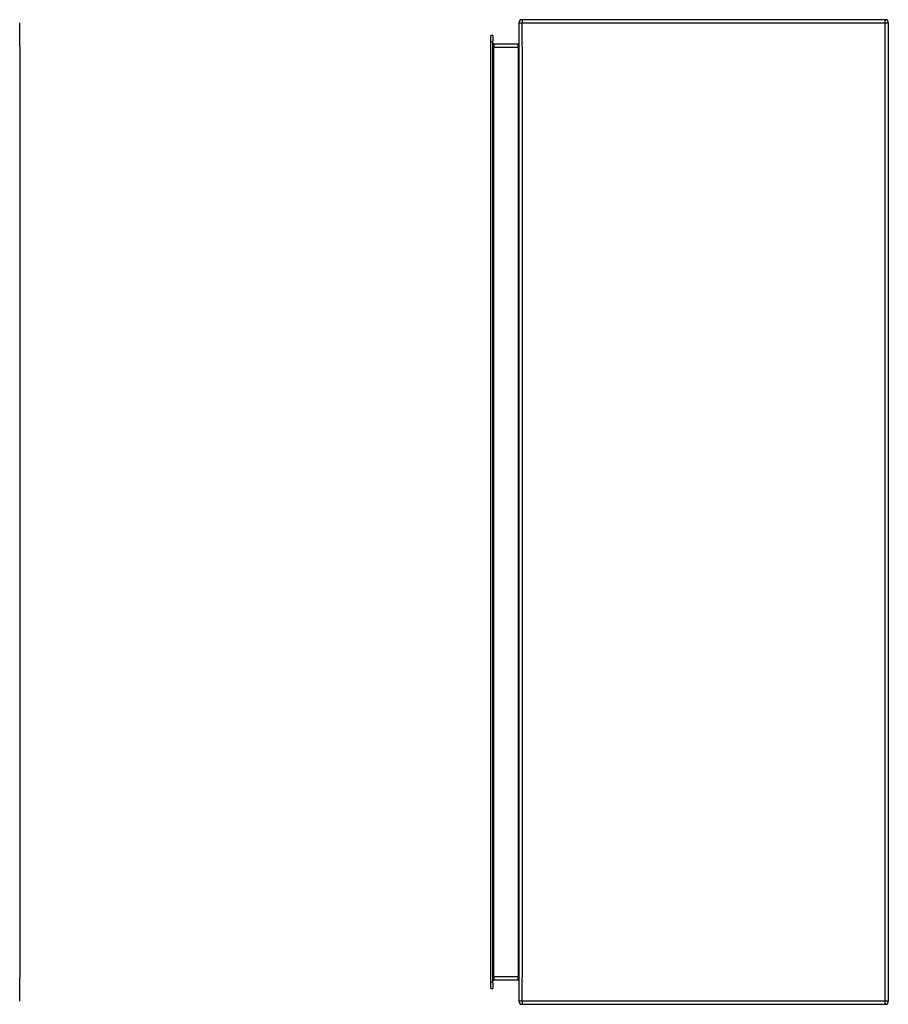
# Model space of a CAD drawing. Header units: inches. Extents: x 18 to 430, y 47 to 208.
# Tile 59 of 108: x 237 to 265, y 113 to 145. Entities that reach past the tile are written whole.
import ezdxf

# ---------------------------------------------------------------- set-up
doc = ezdxf.new("R2010")
doc.units = ezdxf.units.IN
doc.header["$MEASUREMENT"] = 0
doc.layers.add('Visible Edges(ANSI)', color=7, linetype='Continuous', lineweight=25)
doc.layers.add('Visible Tangent Edges(ANSI)', color=7, linetype='Continuous', lineweight=25)

msp = doc.modelspace()

# ---------------------------------------------------------------- linework, layer by layer
at = {"layer": 'Visible Edges(ANSI)'}
for p, q in [((236.953, 144.085), (236.953, 144.86)), ((253.176, 144.86), (253.176, 113.058)), ((265.077, 144.959), (253.275, 144.959)), ((265.176, 144.86), (265.176, 113.058)), ((252.259, 144.251), (252.259, 144.448)), ((252.327, 144.448), (252.259, 144.448)), ((252.327, 144.448), (252.327, 144.251)), ((236.953, 144.085), (236.953, 113.833)), ((252.259, 113.668), (252.259, 144.251)), ((252.327, 113.668), (252.327, 144.251)), ((253.145, 144.161), (252.358, 144.161)), ((236.953, 113.058), (236.953, 113.833)), ((252.259, 113.471), (252.259, 113.668)), ((252.327, 113.668), (252.327, 113.471)), ((252.358, 113.757), (253.145, 113.757)), ((252.259, 113.471), (252.327, 113.471)), ((253.275, 112.959), (265.077, 112.959))]:
    msp.add_line(p, q, dxfattribs=at)
for centre, radius, start, end in [((253.275, 144.86), 0.099, 90, 180), ((265.077, 144.86), 0.099, 0, 90), ((252.358, 144.192), 0.031, 180, 270), ((253.145, 144.192), 0.031, 270, 0), ((252.358, 113.726), 0.031, 90, 180), ((253.145, 113.726), 0.031, 0, 90), ((253.275, 113.058), 0.099, 180, 270), ((265.077, 113.058), 0.099, 270, 0)]:
    msp.add_arc(centre, radius, start, end, dxfattribs=at)
at = {"layer": 'Visible Tangent Edges(ANSI)'}
for p, q in [((253.176, 144.86), (253.275, 144.86)), ((253.275, 144.959), (253.275, 144.86)), ((253.275, 144.085), (253.275, 144.86)), ((253.275, 144.86), (265.077, 144.86)), ((265.077, 144.86), (265.077, 144.959)), ((265.077, 144.86), (265.176, 144.86)), ((265.077, 113.058), (265.077, 144.86)), ((252.259, 144.251), (252.327, 144.251)), ((252.327, 144.062), (252.358, 144.062)), ((252.358, 144.161), (252.358, 144.062)), ((252.358, 144.062), (253.145, 144.062)), ((252.358, 113.856), (252.358, 144.062)), ((253.145, 144.062), (253.145, 144.161)), ((253.145, 144.062), (253.176, 144.062)), ((253.145, 144.062), (253.145, 113.856)), ((253.275, 144.085), (253.275, 113.833)), ((252.327, 113.668), (252.259, 113.668)), ((252.327, 113.856), (252.358, 113.856)), ((252.358, 113.856), (252.358, 113.757)), ((253.145, 113.856), (252.358, 113.856)), ((253.145, 113.856), (253.176, 113.856)), ((253.145, 113.757), (253.145, 113.856)), ((253.275, 113.058), (253.275, 113.833)), ((253.275, 113.058), (253.176, 113.058)), ((253.275, 113.058), (253.275, 112.959)), ((265.077, 113.058), (253.275, 113.058)), ((265.077, 112.959), (265.077, 113.058)), ((265.176, 113.058), (265.077, 113.058))]:
    msp.add_line(p, q, dxfattribs=at)

doc.saveas('drawing.dxf')
